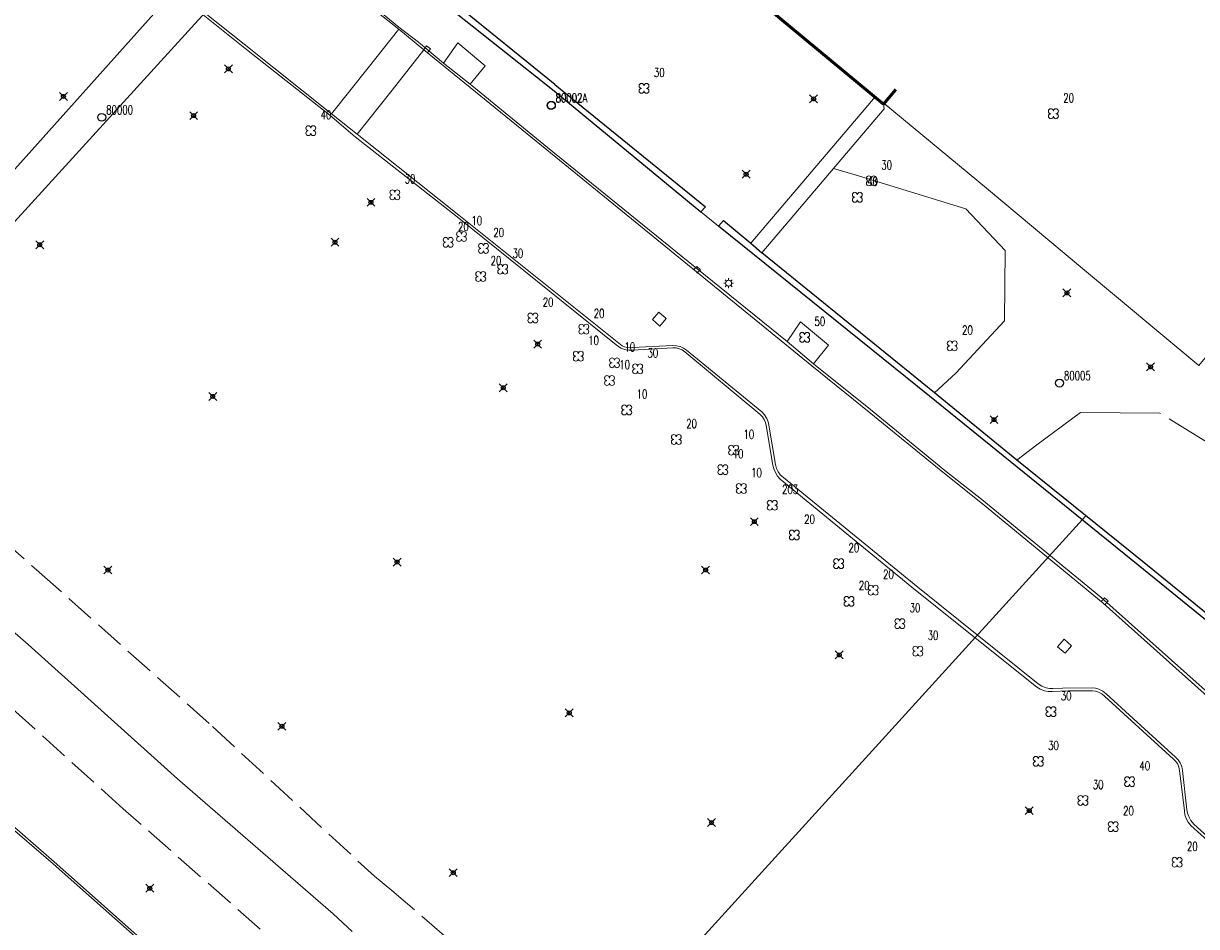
# Model space of a CAD drawing. Header units: metres. Extents: x 113132 to 113925, y 483082 to 483769.
# Tile 43 of 54: x 113735 to 113794, y 483238 to 483284. Entities that reach past the tile are written whole.
import ezdxf

# ---------------------------------------------------------------- set-up
doc = ezdxf.new("R2010")
doc.units = ezdxf.units.M
doc.header["$PDMODE"] = 35
doc.header["$PDSIZE"] = 0.2
doc.linetypes.add('ONVERHARD', pattern=[6.5, 6, -0.5])
doc.linetypes.add('TALUDLIJN', pattern=[2, 1.5, -0.5])
for name, color, linetype in [('$detailpunten', 4, 'CONTINUOUS'), ('M01_Verzgrslgpnt', 7, 'CONTINUOUS'), ('profiellijn_50m', 6, 'CONTINUOUS')]:
    doc.layers.add(name, color=color, linetype=linetype)
for name, color, linetype, lineweight in [('ASSL_as_sloot', 4, 'CONTINUOUS', 18), ('BOOM_boom', 7, 'CONTINUOUS', 18), ('GHGB_gevel_hoofdgebouw', 1, 'CONTINUOUS', 50), ('HEKW_hek_hekwerk', 3, 'RASTERHEK', 18), ('KKLI_kant_klinkers', 7, 'CONTINUOUS', 18), ('KMUU_muur_kant', 1, 'CONTINUOUS', 25), ('KONV_kant_onverhard', 3, 'ONVERHARD', 18), ('KOVM_kant_overig_materiaal', 6, 'CONTINUOUS', 18), ('KTEG_kant_tegels', 7, 'CONTINUOUS', 18), ('LNTP_lantaarnpaal', 7, 'CONTINUOUS', 18), ('RPGE_rioolput_gemengd', 7, 'CONTINUOUS', 18), ('TALH_talud_hoog', 32, 'TALUDLIJN', 18), ('TKLK_trottoirkolk', 7, 'CONTINUOUS', 18)]:
    doc.layers.add(name, color=color, linetype=linetype, lineweight=lineweight)
doc.layers.add('Defpoints2', color=11, linetype='CONTINUOUS', lineweight=18, plot=False)
doc.styles.add('Romans', font='romans.shx', dxfattribs={"width": 0.7, "height": 2})
doc.linetypes.add('RASTERHEK', pattern='A,7,-1,[101,fgm.shx,S=0.5,R=0,X=0,Y=0],-2', length=10)

# ---------------------------------------------------------------- blocks, each defined once
blk = doc.blocks.new('mvpnt-flat-504')
at = {"layer": '$detailpunten', "linetype": 'Continuous'}
blk.add_point((0, 0), dxfattribs=at)
blk = doc.blocks.new('mvpnt-flat-529')
at = {"layer": '$detailpunten', "linetype": 'Continuous'}
blk.add_point((0, 0), dxfattribs=at)
blk = doc.blocks.new('mvpnt-flat-531')
at = {"layer": '$detailpunten', "linetype": 'Continuous'}
blk.add_point((0, 0), dxfattribs=at)
blk = doc.blocks.new('mvpnt-flat-532')
at = {"layer": '$detailpunten', "linetype": 'Continuous'}
blk.add_point((0, 0), dxfattribs=at)
blk = doc.blocks.new('mvpnt-flat-533')
at = {"layer": '$detailpunten', "linetype": 'Continuous'}
blk.add_point((0, 0), dxfattribs=at)
blk = doc.blocks.new('mvpnt-flat-534')
at = {"layer": '$detailpunten', "linetype": 'Continuous'}
blk.add_point((0, 0), dxfattribs=at)
blk = doc.blocks.new('mvpnt-flat-535')
at = {"layer": '$detailpunten', "linetype": 'Continuous'}
blk.add_point((0, 0), dxfattribs=at)
blk = doc.blocks.new('mvpnt-flat-536')
at = {"layer": '$detailpunten', "linetype": 'Continuous'}
blk.add_point((0, 0), dxfattribs=at)
blk = doc.blocks.new('mvpnt-flat-537')
at = {"layer": '$detailpunten', "linetype": 'Continuous'}
blk.add_point((0, 0), dxfattribs=at)
blk = doc.blocks.new('mvpnt-flat-538')
at = {"layer": '$detailpunten', "linetype": 'Continuous'}
blk.add_point((0, 0), dxfattribs=at)
blk = doc.blocks.new('mvpnt-flat-539')
at = {"layer": '$detailpunten', "linetype": 'Continuous'}
blk.add_point((0, 0), dxfattribs=at)
blk = doc.blocks.new('mvpnt-flat-540')
at = {"layer": '$detailpunten', "linetype": 'Continuous'}
blk.add_point((0, 0), dxfattribs=at)
blk = doc.blocks.new('mvpnt-flat-541')
at = {"layer": '$detailpunten', "linetype": 'Continuous'}
blk.add_point((0, 0), dxfattribs=at)
blk = doc.blocks.new('mvpnt-flat-542')
at = {"layer": '$detailpunten', "linetype": 'Continuous'}
blk.add_point((0, 0), dxfattribs=at)
blk = doc.blocks.new('mvpnt-flat-544')
at = {"layer": '$detailpunten', "linetype": 'Continuous'}
blk.add_point((0, 0), dxfattribs=at)
blk = doc.blocks.new('mvpnt-flat-545')
at = {"layer": '$detailpunten', "linetype": 'Continuous'}
blk.add_point((0, 0), dxfattribs=at)
blk = doc.blocks.new('mvpnt-flat-546')
at = {"layer": '$detailpunten', "linetype": 'Continuous'}
blk.add_point((0, 0), dxfattribs=at)
blk = doc.blocks.new('mvpnt-flat-636')
at = {"layer": '$detailpunten', "linetype": 'Continuous'}
blk.add_point((0, 0), dxfattribs=at)
blk = doc.blocks.new('mvpnt-flat-637')
at = {"layer": '$detailpunten', "linetype": 'Continuous'}
blk.add_point((0, 0), dxfattribs=at)
blk = doc.blocks.new('mvpnt-flat-638')
at = {"layer": '$detailpunten', "linetype": 'Continuous'}
blk.add_point((0, 0), dxfattribs=at)
blk = doc.blocks.new('mvpnt-flat-662')
at = {"layer": '$detailpunten', "linetype": 'Continuous'}
blk.add_point((0, 0), dxfattribs=at)
blk = doc.blocks.new('mvpnt-flat-663')
at = {"layer": '$detailpunten', "linetype": 'Continuous'}
blk.add_point((0, 0), dxfattribs=at)
blk = doc.blocks.new('mvpnt-flat-674')
at = {"layer": '$detailpunten', "linetype": 'Continuous'}
blk.add_point((0, 0), dxfattribs=at)
blk = doc.blocks.new('mvpnt-flat-675')
at = {"layer": '$detailpunten', "linetype": 'Continuous'}
blk.add_point((0, 0), dxfattribs=at)
blk = doc.blocks.new('mvpnt-flat-676')
at = {"layer": '$detailpunten', "linetype": 'Continuous'}
blk.add_point((0, 0), dxfattribs=at)
blk = doc.blocks.new('BOOM-flat-4')
at = {"layer": 'BOOM_boom'}
for centre, start, end in [((-0.125, 0.125), 0, 270), ((-0.125, -0.125), 90, 0), ((0.125, 0.125), 270, 180), ((0.125, -0.125), 180, 90)]:
    blk.add_arc(centre, 0.125, start, end, dxfattribs=at)
at = {"layer": 'BOOM_boom', "style": 'Romans', "width": 0.7}
for tag, p in [('STAMDIAMETER', (0.5, 0.575)), ('KRUINDIAMETER', (0.5, -0.175)), ('SOORT', (0.5, -0.875))]:
    blk.add_attdef(tag, p, '', height=0.45, dxfattribs=at)
blk = doc.blocks.new('BOOM-flat-60')
at = {"layer": 'BOOM_boom'}
for centre, start, end in [((-0.125, 0.125), 0, 270), ((-0.125, -0.125), 90, 0), ((0.125, 0.125), 270, 180), ((0.125, -0.125), 180, 90)]:
    blk.add_arc(centre, 0.125, start, end, dxfattribs=at)
at = {"layer": 'BOOM_boom', "style": 'Romans', "width": 0.7}
for tag, p in [('STAMDIAMETER', (0.5, 0.575)), ('KRUINDIAMETER', (0.5, -0.175)), ('SOORT', (0.5, -0.875))]:
    blk.add_attdef(tag, p, '', height=0.45, dxfattribs=at)
blk = doc.blocks.new('BOOM-flat-62')
at = {"layer": 'BOOM_boom'}
for centre, start, end in [((-0.125, 0.125), 0, 270), ((-0.125, -0.125), 90, 0), ((0.125, 0.125), 270, 180), ((0.125, -0.125), 180, 90)]:
    blk.add_arc(centre, 0.125, start, end, dxfattribs=at)
at = {"layer": 'BOOM_boom', "style": 'Romans', "width": 0.7}
for tag, p in [('STAMDIAMETER', (0.5, 0.575)), ('KRUINDIAMETER', (0.5, -0.175)), ('SOORT', (0.5, -0.875))]:
    blk.add_attdef(tag, p, '', height=0.45, dxfattribs=at)
blk = doc.blocks.new('BOOM-flat-63')
at = {"layer": 'BOOM_boom'}
for centre, start, end in [((-0.125, 0.125), 0, 270), ((-0.125, -0.125), 90, 0), ((0.125, 0.125), 270, 180), ((0.125, -0.125), 180, 90)]:
    blk.add_arc(centre, 0.125, start, end, dxfattribs=at)
at = {"layer": 'BOOM_boom', "style": 'Romans', "width": 0.7}
for tag, p in [('STAMDIAMETER', (0.5, 0.575)), ('KRUINDIAMETER', (0.5, -0.175)), ('SOORT', (0.5, -0.875))]:
    blk.add_attdef(tag, p, '', height=0.45, dxfattribs=at)
blk = doc.blocks.new('BOOM-flat-64')
at = {"layer": 'BOOM_boom'}
for centre, start, end in [((-0.125, 0.125), 0, 270), ((-0.125, -0.125), 90, 0), ((0.125, 0.125), 270, 180), ((0.125, -0.125), 180, 90)]:
    blk.add_arc(centre, 0.125, start, end, dxfattribs=at)
at = {"layer": 'BOOM_boom', "style": 'Romans', "width": 0.7}
for tag, p in [('STAMDIAMETER', (0.5, 0.575)), ('KRUINDIAMETER', (0.5, -0.175)), ('SOORT', (0.5, -0.875))]:
    blk.add_attdef(tag, p, '', height=0.45, dxfattribs=at)
blk = doc.blocks.new('GPON-flat-10')
at = {"layer": 'M01_Verzgrslgpnt', "color": 7}
blk.add_circle((0, 0), 0.2, dxfattribs=at)
at = {"layer": 'M01_Verzgrslgpnt', "color": 7, "style": 'Romans', "width": 0.7}
for tag, p in [('PNUM', (0.225, 0.15)), ('OMSCHRIJVING', (0.225, -0.5))]:
    blk.add_attdef(tag, p, '', height=0.45, dxfattribs=at)
blk = doc.blocks.new('TKLK-flat-27')
at = {"layer": 'TKLK_trottoirkolk'}
for points in [[(0.068, 0.271), (-0.095, 0.081)], [(0.257, 0.109), (0.068, 0.271)], [(0.095, -0.081), (0.257, 0.109)]]:
    blk.add_lwpolyline(points, dxfattribs=at)
blk = doc.blocks.new('GPON-flat-12')
at = {"layer": 'M01_Verzgrslgpnt', "color": 7}
blk.add_circle((0, 0), 0.2, dxfattribs=at)
at = {"layer": 'M01_Verzgrslgpnt', "color": 7, "style": 'Romans', "width": 0.7}
for tag, p in [('PNUM', (0.225, 0.15)), ('OMSCHRIJVING', (0.225, -0.5))]:
    blk.add_attdef(tag, p, '', height=0.45, dxfattribs=at)
blk = doc.blocks.new('RPGE-flat-5')
at = {"layer": 'RPGE_rioolput_gemengd'}
for points in [[(-0.352, -0.028), (-0.028, 0.352)], [(-0.028, 0.352), (0.352, 0.028)], [(0.352, 0.028), (0.028, -0.352)], [(0.028, -0.352), (-0.352, -0.028)]]:
    blk.add_lwpolyline(points, dxfattribs=at)
blk = doc.blocks.new('BOOM-flat-89')
at = {"layer": 'BOOM_boom'}
for centre, start, end in [((-0.125, 0.125), 0, 270), ((-0.125, -0.125), 90, 0), ((0.125, 0.125), 270, 180), ((0.125, -0.125), 180, 90)]:
    blk.add_arc(centre, 0.125, start, end, dxfattribs=at)
at = {"layer": 'BOOM_boom', "style": 'Romans', "width": 0.7}
for tag, p in [('STAMDIAMETER', (0.5, 0.575)), ('KRUINDIAMETER', (0.5, -0.175)), ('SOORT', (0.5, -0.875))]:
    blk.add_attdef(tag, p, '', height=0.45, dxfattribs=at)
blk = doc.blocks.new('LNTP-flat-25')
at = {"layer": 'LNTP_lantaarnpaal'}
for points in [[(-0.25, 0), (-0.15, 0)], [(-0.177, 0.177), (-0.106, 0.106)], [(0, 0.25), (0, 0.15)], [(0.177, 0.177), (0.106, 0.106)], [(0.25, 0), (0.15, 0)], [(-0.177, -0.177), (-0.106, -0.106)], [(0, -0.25), (0, -0.15)], [(0.177, -0.177), (0.106, -0.106)]]:
    blk.add_lwpolyline(points, dxfattribs=at)
blk.add_circle((0, 0), 0.15, dxfattribs=at)
blk = doc.blocks.new('RPGE-flat-6')
at = {"layer": 'RPGE_rioolput_gemengd'}
for points in [[(-0.353, -0.019), (-0.019, 0.353)], [(-0.019, 0.353), (0.353, 0.019)], [(0.353, 0.019), (0.019, -0.353)], [(0.019, -0.353), (-0.353, -0.019)]]:
    blk.add_lwpolyline(points, dxfattribs=at)
blk = doc.blocks.new('TKLK-flat-28')
at = {"layer": 'TKLK_trottoirkolk'}
for points in [[(0.083, 0.267), (-0.09, 0.086)], [(0.262, 0.094), (0.083, 0.267)], [(0.09, -0.086), (0.262, 0.094)]]:
    blk.add_lwpolyline(points, dxfattribs=at)
blk = doc.blocks.new('BOOM-flat-90')
at = {"layer": 'BOOM_boom'}
for centre, start, end in [((-0.125, 0.125), 0, 270), ((-0.125, -0.125), 90, 0), ((0.125, 0.125), 270, 180), ((0.125, -0.125), 180, 90)]:
    blk.add_arc(centre, 0.125, start, end, dxfattribs=at)
at = {"layer": 'BOOM_boom', "style": 'Romans', "width": 0.7}
for tag, p in [('STAMDIAMETER', (0.5, 0.575)), ('KRUINDIAMETER', (0.5, -0.175)), ('SOORT', (0.5, -0.875))]:
    blk.add_attdef(tag, p, '', height=0.45, dxfattribs=at)
blk = doc.blocks.new('BOOM-flat-106')
at = {"layer": 'BOOM_boom'}
for centre, start, end in [((-0.125, 0.125), 0, 270), ((-0.125, -0.125), 90, 0), ((0.125, 0.125), 270, 180), ((0.125, -0.125), 180, 90)]:
    blk.add_arc(centre, 0.125, start, end, dxfattribs=at)
at = {"layer": 'BOOM_boom', "style": 'Romans', "width": 0.7}
for tag, p in [('STAMDIAMETER', (0.5, 0.575)), ('KRUINDIAMETER', (0.5, -0.175)), ('SOORT', (0.5, -0.875))]:
    blk.add_attdef(tag, p, '', height=0.45, dxfattribs=at)
blk = doc.blocks.new('BOOM-flat-107')
at = {"layer": 'BOOM_boom'}
for centre, start, end in [((-0.125, 0.125), 0, 270), ((-0.125, -0.125), 90, 0), ((0.125, 0.125), 270, 180), ((0.125, -0.125), 180, 90)]:
    blk.add_arc(centre, 0.125, start, end, dxfattribs=at)
at = {"layer": 'BOOM_boom', "style": 'Romans', "width": 0.7}
for tag, p in [('STAMDIAMETER', (0.5, 0.575)), ('KRUINDIAMETER', (0.5, -0.175)), ('SOORT', (0.5, -0.875))]:
    blk.add_attdef(tag, p, '', height=0.45, dxfattribs=at)
blk = doc.blocks.new('BOOM-flat-108')
at = {"layer": 'BOOM_boom'}
for centre, start, end in [((-0.125, 0.125), 0, 270), ((-0.125, -0.125), 90, 0), ((0.125, 0.125), 270, 180), ((0.125, -0.125), 180, 90)]:
    blk.add_arc(centre, 0.125, start, end, dxfattribs=at)
at = {"layer": 'BOOM_boom', "style": 'Romans', "width": 0.7}
for tag, p in [('STAMDIAMETER', (0.5, 0.575)), ('KRUINDIAMETER', (0.5, -0.175)), ('SOORT', (0.5, -0.875))]:
    blk.add_attdef(tag, p, '', height=0.45, dxfattribs=at)
blk = doc.blocks.new('BOOM-flat-109')
at = {"layer": 'BOOM_boom'}
for centre, start, end in [((-0.125, 0.125), 0, 270), ((-0.125, -0.125), 90, 0), ((0.125, 0.125), 270, 180), ((0.125, -0.125), 180, 90)]:
    blk.add_arc(centre, 0.125, start, end, dxfattribs=at)
at = {"layer": 'BOOM_boom', "style": 'Romans', "width": 0.7}
for tag, p in [('STAMDIAMETER', (0.5, 0.575)), ('KRUINDIAMETER', (0.5, -0.175)), ('SOORT', (0.5, -0.875))]:
    blk.add_attdef(tag, p, '', height=0.45, dxfattribs=at)
blk = doc.blocks.new('BOOM-flat-110')
at = {"layer": 'BOOM_boom'}
for centre, start, end in [((-0.125, 0.125), 0, 270), ((-0.125, -0.125), 90, 0), ((0.125, 0.125), 270, 180), ((0.125, -0.125), 180, 90)]:
    blk.add_arc(centre, 0.125, start, end, dxfattribs=at)
at = {"layer": 'BOOM_boom', "style": 'Romans', "width": 0.7}
for tag, p in [('STAMDIAMETER', (0.5, 0.575)), ('KRUINDIAMETER', (0.5, -0.175)), ('SOORT', (0.5, -0.875))]:
    blk.add_attdef(tag, p, '', height=0.45, dxfattribs=at)
blk = doc.blocks.new('BOOM-flat-111')
at = {"layer": 'BOOM_boom'}
for centre, start, end in [((-0.125, 0.125), 0, 270), ((-0.125, -0.125), 90, 0), ((0.125, 0.125), 270, 180), ((0.125, -0.125), 180, 90)]:
    blk.add_arc(centre, 0.125, start, end, dxfattribs=at)
at = {"layer": 'BOOM_boom', "style": 'Romans', "width": 0.7}
for tag, p in [('STAMDIAMETER', (0.5, 0.575)), ('KRUINDIAMETER', (0.5, -0.175)), ('SOORT', (0.5, -0.875))]:
    blk.add_attdef(tag, p, '', height=0.45, dxfattribs=at)
blk = doc.blocks.new('BOOM-flat-112')
at = {"layer": 'BOOM_boom'}
for centre, start, end in [((-0.125, 0.125), 0, 270), ((-0.125, -0.125), 90, 0), ((0.125, 0.125), 270, 180), ((0.125, -0.125), 180, 90)]:
    blk.add_arc(centre, 0.125, start, end, dxfattribs=at)
at = {"layer": 'BOOM_boom', "style": 'Romans', "width": 0.7}
for tag, p in [('STAMDIAMETER', (0.5, 0.575)), ('KRUINDIAMETER', (0.5, -0.175)), ('SOORT', (0.5, -0.875))]:
    blk.add_attdef(tag, p, '', height=0.45, dxfattribs=at)
blk = doc.blocks.new('BOOM-flat-113')
at = {"layer": 'BOOM_boom'}
for centre, start, end in [((-0.125, 0.125), 0, 270), ((-0.125, -0.125), 90, 0), ((0.125, 0.125), 270, 180), ((0.125, -0.125), 180, 90)]:
    blk.add_arc(centre, 0.125, start, end, dxfattribs=at)
at = {"layer": 'BOOM_boom', "style": 'Romans', "width": 0.7}
for tag, p in [('STAMDIAMETER', (0.5, 0.575)), ('KRUINDIAMETER', (0.5, -0.175)), ('SOORT', (0.5, -0.875))]:
    blk.add_attdef(tag, p, '', height=0.45, dxfattribs=at)
blk = doc.blocks.new('BOOM-flat-114')
at = {"layer": 'BOOM_boom'}
for centre, start, end in [((-0.125, 0.125), 0, 270), ((-0.125, -0.125), 90, 0), ((0.125, 0.125), 270, 180), ((0.125, -0.125), 180, 90)]:
    blk.add_arc(centre, 0.125, start, end, dxfattribs=at)
at = {"layer": 'BOOM_boom', "style": 'Romans', "width": 0.7}
for tag, p in [('STAMDIAMETER', (0.5, 0.575)), ('KRUINDIAMETER', (0.5, -0.175)), ('SOORT', (0.5, -0.875))]:
    blk.add_attdef(tag, p, '', height=0.45, dxfattribs=at)
blk = doc.blocks.new('BOOM-flat-115')
at = {"layer": 'BOOM_boom'}
for centre, start, end in [((-0.125, 0.125), 0, 270), ((-0.125, -0.125), 90, 0), ((0.125, 0.125), 270, 180), ((0.125, -0.125), 180, 90)]:
    blk.add_arc(centre, 0.125, start, end, dxfattribs=at)
at = {"layer": 'BOOM_boom', "style": 'Romans', "width": 0.7}
for tag, p in [('STAMDIAMETER', (0.5, 0.575)), ('KRUINDIAMETER', (0.5, -0.175)), ('SOORT', (0.5, -0.875))]:
    blk.add_attdef(tag, p, '', height=0.45, dxfattribs=at)
blk = doc.blocks.new('BOOM-flat-116')
at = {"layer": 'BOOM_boom'}
for centre, start, end in [((-0.125, 0.125), 0, 270), ((-0.125, -0.125), 90, 0), ((0.125, 0.125), 270, 180), ((0.125, -0.125), 180, 90)]:
    blk.add_arc(centre, 0.125, start, end, dxfattribs=at)
at = {"layer": 'BOOM_boom', "style": 'Romans', "width": 0.7}
for tag, p in [('STAMDIAMETER', (0.5, 0.575)), ('KRUINDIAMETER', (0.5, -0.175)), ('SOORT', (0.5, -0.875))]:
    blk.add_attdef(tag, p, '', height=0.45, dxfattribs=at)
blk = doc.blocks.new('BOOM-flat-117')
at = {"layer": 'BOOM_boom'}
for centre, start, end in [((-0.125, 0.125), 0, 270), ((-0.125, -0.125), 90, 0), ((0.125, 0.125), 270, 180), ((0.125, -0.125), 180, 90)]:
    blk.add_arc(centre, 0.125, start, end, dxfattribs=at)
at = {"layer": 'BOOM_boom', "style": 'Romans', "width": 0.7}
for tag, p in [('STAMDIAMETER', (0.5, 0.575)), ('KRUINDIAMETER', (0.5, -0.175)), ('SOORT', (0.5, -0.875))]:
    blk.add_attdef(tag, p, '', height=0.45, dxfattribs=at)
blk = doc.blocks.new('BOOM-flat-118')
at = {"layer": 'BOOM_boom'}
for centre, start, end in [((-0.125, 0.125), 0, 270), ((-0.125, -0.125), 90, 0), ((0.125, 0.125), 270, 180), ((0.125, -0.125), 180, 90)]:
    blk.add_arc(centre, 0.125, start, end, dxfattribs=at)
at = {"layer": 'BOOM_boom', "style": 'Romans', "width": 0.7}
for tag, p in [('STAMDIAMETER', (0.5, 0.575)), ('KRUINDIAMETER', (0.5, -0.175)), ('SOORT', (0.5, -0.875))]:
    blk.add_attdef(tag, p, '', height=0.45, dxfattribs=at)
blk = doc.blocks.new('BOOM-flat-119')
at = {"layer": 'BOOM_boom'}
for centre, start, end in [((-0.125, 0.125), 0, 270), ((-0.125, -0.125), 90, 0), ((0.125, 0.125), 270, 180), ((0.125, -0.125), 180, 90)]:
    blk.add_arc(centre, 0.125, start, end, dxfattribs=at)
at = {"layer": 'BOOM_boom', "style": 'Romans', "width": 0.7}
for tag, p in [('STAMDIAMETER', (0.5, 0.575)), ('KRUINDIAMETER', (0.5, -0.175)), ('SOORT', (0.5, -0.875))]:
    blk.add_attdef(tag, p, '', height=0.45, dxfattribs=at)
blk = doc.blocks.new('BOOM-flat-120')
at = {"layer": 'BOOM_boom'}
for centre, start, end in [((-0.125, 0.125), 0, 270), ((-0.125, -0.125), 90, 0), ((0.125, 0.125), 270, 180), ((0.125, -0.125), 180, 90)]:
    blk.add_arc(centre, 0.125, start, end, dxfattribs=at)
at = {"layer": 'BOOM_boom', "style": 'Romans', "width": 0.7}
for tag, p in [('STAMDIAMETER', (0.5, 0.575)), ('KRUINDIAMETER', (0.5, -0.175)), ('SOORT', (0.5, -0.875))]:
    blk.add_attdef(tag, p, '', height=0.45, dxfattribs=at)
blk = doc.blocks.new('BOOM-flat-121')
at = {"layer": 'BOOM_boom'}
for centre, start, end in [((-0.125, 0.125), 0, 270), ((-0.125, -0.125), 90, 0), ((0.125, 0.125), 270, 180), ((0.125, -0.125), 180, 90)]:
    blk.add_arc(centre, 0.125, start, end, dxfattribs=at)
at = {"layer": 'BOOM_boom', "style": 'Romans', "width": 0.7}
for tag, p in [('STAMDIAMETER', (0.5, 0.575)), ('KRUINDIAMETER', (0.5, -0.175)), ('SOORT', (0.5, -0.875))]:
    blk.add_attdef(tag, p, '', height=0.45, dxfattribs=at)
blk = doc.blocks.new('BOOM-flat-122')
at = {"layer": 'BOOM_boom'}
for centre, start, end in [((-0.125, 0.125), 0, 270), ((-0.125, -0.125), 90, 0), ((0.125, 0.125), 270, 180), ((0.125, -0.125), 180, 90)]:
    blk.add_arc(centre, 0.125, start, end, dxfattribs=at)
at = {"layer": 'BOOM_boom', "style": 'Romans', "width": 0.7}
for tag, p in [('STAMDIAMETER', (0.5, 0.575)), ('KRUINDIAMETER', (0.5, -0.175)), ('SOORT', (0.5, -0.875))]:
    blk.add_attdef(tag, p, '', height=0.45, dxfattribs=at)
blk = doc.blocks.new('GPON-flat-15')
at = {"layer": 'M01_Verzgrslgpnt', "color": 7}
blk.add_circle((0, 0), 0.2, dxfattribs=at)
at = {"layer": 'M01_Verzgrslgpnt', "color": 7, "style": 'Romans', "width": 0.7}
for tag, p in [('PNUM', (0.225, 0.15)), ('OMSCHRIJVING', (0.225, -0.5))]:
    blk.add_attdef(tag, p, '', height=0.45, dxfattribs=at)
blk = doc.blocks.new('GPON-flat-16')
at = {"layer": 'M01_Verzgrslgpnt', "color": 7}
blk.add_circle((0, 0), 0.2, dxfattribs=at)
at = {"layer": 'M01_Verzgrslgpnt', "color": 7, "style": 'Romans', "width": 0.7}
for tag, p in [('PNUM', (0.225, 0.15)), ('OMSCHRIJVING', (0.225, -0.5))]:
    blk.add_attdef(tag, p, '', height=0.45, dxfattribs=at)
blk = doc.blocks.new('TKLK-flat-29')
at = {"layer": 'TKLK_trottoirkolk'}
for points in [[(0.047, 0.275), (-0.101, 0.074)], [(0.248, 0.128), (0.047, 0.275)], [(0.1, -0.074), (0.248, 0.128)]]:
    blk.add_lwpolyline(points, dxfattribs=at)
blk = doc.blocks.new('BOOM-flat-123')
at = {"layer": 'BOOM_boom'}
for centre, start, end in [((-0.125, 0.125), 0, 270), ((-0.125, -0.125), 90, 0), ((0.125, 0.125), 270, 180), ((0.125, -0.125), 180, 90)]:
    blk.add_arc(centre, 0.125, start, end, dxfattribs=at)
at = {"layer": 'BOOM_boom', "style": 'Romans', "width": 0.7}
for tag, p in [('STAMDIAMETER', (0.5, 0.575)), ('KRUINDIAMETER', (0.5, -0.175)), ('SOORT', (0.5, -0.875))]:
    blk.add_attdef(tag, p, '', height=0.45, dxfattribs=at)
blk = doc.blocks.new('BOOM-flat-124')
at = {"layer": 'BOOM_boom'}
for centre, start, end in [((-0.125, 0.125), 0, 270), ((-0.125, -0.125), 90, 0), ((0.125, 0.125), 270, 180), ((0.125, -0.125), 180, 90)]:
    blk.add_arc(centre, 0.125, start, end, dxfattribs=at)
at = {"layer": 'BOOM_boom', "style": 'Romans', "width": 0.7}
for tag, p in [('STAMDIAMETER', (0.5, 0.575)), ('KRUINDIAMETER', (0.5, -0.175)), ('SOORT', (0.5, -0.875))]:
    blk.add_attdef(tag, p, '', height=0.45, dxfattribs=at)
blk = doc.blocks.new('BOOM-flat-125')
at = {"layer": 'BOOM_boom'}
for centre, start, end in [((-0.125, 0.125), 0, 270), ((-0.125, -0.125), 90, 0), ((0.125, 0.125), 270, 180), ((0.125, -0.125), 180, 90)]:
    blk.add_arc(centre, 0.125, start, end, dxfattribs=at)
at = {"layer": 'BOOM_boom', "style": 'Romans', "width": 0.7}
for tag, p in [('STAMDIAMETER', (0.5, 0.575)), ('KRUINDIAMETER', (0.5, -0.175)), ('SOORT', (0.5, -0.875))]:
    blk.add_attdef(tag, p, '', height=0.45, dxfattribs=at)
blk = doc.blocks.new('BOOM-flat-126')
at = {"layer": 'BOOM_boom'}
for centre, start, end in [((-0.125, 0.125), 0, 270), ((-0.125, -0.125), 90, 0), ((0.125, 0.125), 270, 180), ((0.125, -0.125), 180, 90)]:
    blk.add_arc(centre, 0.125, start, end, dxfattribs=at)
at = {"layer": 'BOOM_boom', "style": 'Romans', "width": 0.7}
for tag, p in [('STAMDIAMETER', (0.5, 0.575)), ('KRUINDIAMETER', (0.5, -0.175)), ('SOORT', (0.5, -0.875))]:
    blk.add_attdef(tag, p, '', height=0.45, dxfattribs=at)
blk = doc.blocks.new('BOOM-flat-127')
at = {"layer": 'BOOM_boom'}
for centre, start, end in [((-0.125, 0.125), 0, 270), ((-0.125, -0.125), 90, 0), ((0.125, 0.125), 270, 180), ((0.125, -0.125), 180, 90)]:
    blk.add_arc(centre, 0.125, start, end, dxfattribs=at)
at = {"layer": 'BOOM_boom', "style": 'Romans', "width": 0.7}
for tag, p in [('STAMDIAMETER', (0.5, 0.575)), ('KRUINDIAMETER', (0.5, -0.175)), ('SOORT', (0.5, -0.875))]:
    blk.add_attdef(tag, p, '', height=0.45, dxfattribs=at)
blk = doc.blocks.new('BOOM-flat-128')
at = {"layer": 'BOOM_boom'}
for centre, start, end in [((-0.125, 0.125), 0, 270), ((-0.125, -0.125), 90, 0), ((0.125, 0.125), 270, 180), ((0.125, -0.125), 180, 90)]:
    blk.add_arc(centre, 0.125, start, end, dxfattribs=at)
at = {"layer": 'BOOM_boom', "style": 'Romans', "width": 0.7}
for tag, p in [('STAMDIAMETER', (0.5, 0.575)), ('KRUINDIAMETER', (0.5, -0.175)), ('SOORT', (0.5, -0.875))]:
    blk.add_attdef(tag, p, '', height=0.45, dxfattribs=at)
blk = doc.blocks.new('BOOM-flat-129')
at = {"layer": 'BOOM_boom'}
for centre, start, end in [((-0.125, 0.125), 0, 270), ((-0.125, -0.125), 90, 0), ((0.125, 0.125), 270, 180), ((0.125, -0.125), 180, 90)]:
    blk.add_arc(centre, 0.125, start, end, dxfattribs=at)
at = {"layer": 'BOOM_boom', "style": 'Romans', "width": 0.7}
for tag, p in [('STAMDIAMETER', (0.5, 0.575)), ('KRUINDIAMETER', (0.5, -0.175)), ('SOORT', (0.5, -0.875))]:
    blk.add_attdef(tag, p, '', height=0.45, dxfattribs=at)
blk = doc.blocks.new('BOOM-flat-130')
at = {"layer": 'BOOM_boom'}
for centre, start, end in [((-0.125, 0.125), 0, 270), ((-0.125, -0.125), 90, 0), ((0.125, 0.125), 270, 180), ((0.125, -0.125), 180, 90)]:
    blk.add_arc(centre, 0.125, start, end, dxfattribs=at)
at = {"layer": 'BOOM_boom', "style": 'Romans', "width": 0.7}
for tag, p in [('STAMDIAMETER', (0.5, 0.575)), ('KRUINDIAMETER', (0.5, -0.175)), ('SOORT', (0.5, -0.875))]:
    blk.add_attdef(tag, p, '', height=0.45, dxfattribs=at)
blk = doc.blocks.new('BOOM-flat-131')
at = {"layer": 'BOOM_boom'}
for centre, start, end in [((-0.125, 0.125), 0, 270), ((-0.125, -0.125), 90, 0), ((0.125, 0.125), 270, 180), ((0.125, -0.125), 180, 90)]:
    blk.add_arc(centre, 0.125, start, end, dxfattribs=at)
at = {"layer": 'BOOM_boom', "style": 'Romans', "width": 0.7}
for tag, p in [('STAMDIAMETER', (0.5, 0.575)), ('KRUINDIAMETER', (0.5, -0.175)), ('SOORT', (0.5, -0.875))]:
    blk.add_attdef(tag, p, '', height=0.45, dxfattribs=at)
blk = doc.blocks.new('BOOM-flat-132')
at = {"layer": 'BOOM_boom'}
for centre, start, end in [((-0.125, 0.125), 0, 270), ((-0.125, -0.125), 90, 0), ((0.125, 0.125), 270, 180), ((0.125, -0.125), 180, 90)]:
    blk.add_arc(centre, 0.125, start, end, dxfattribs=at)
at = {"layer": 'BOOM_boom', "style": 'Romans', "width": 0.7}
for tag, p in [('STAMDIAMETER', (0.5, 0.575)), ('KRUINDIAMETER', (0.5, -0.175)), ('SOORT', (0.5, -0.875))]:
    blk.add_attdef(tag, p, '', height=0.45, dxfattribs=at)
blk = doc.blocks.new('BOOM-flat-133')
at = {"layer": 'BOOM_boom'}
for centre, start, end in [((-0.125, 0.125), 0, 270), ((-0.125, -0.125), 90, 0), ((0.125, 0.125), 270, 180), ((0.125, -0.125), 180, 90)]:
    blk.add_arc(centre, 0.125, start, end, dxfattribs=at)
at = {"layer": 'BOOM_boom', "style": 'Romans', "width": 0.7}
for tag, p in [('STAMDIAMETER', (0.5, 0.575)), ('KRUINDIAMETER', (0.5, -0.175)), ('SOORT', (0.5, -0.875))]:
    blk.add_attdef(tag, p, '', height=0.45, dxfattribs=at)
blk = doc.blocks.new('BOOM-flat-257')
at = {"layer": 'BOOM_boom'}
for centre, start, end in [((-0.125, 0.125), 0, 270), ((-0.125, -0.125), 90, 0), ((0.125, 0.125), 270, 180), ((0.125, -0.125), 180, 90)]:
    blk.add_arc(centre, 0.125, start, end, dxfattribs=at)
at = {"layer": 'BOOM_boom', "style": 'Romans', "width": 0.7}
for tag, p in [('STAMDIAMETER', (0.5, 0.575)), ('KRUINDIAMETER', (0.5, -0.175)), ('SOORT', (0.5, -0.875))]:
    blk.add_attdef(tag, p, '', height=0.45, dxfattribs=at)
blk = doc.blocks.new('BOOM-flat-258')
at = {"layer": 'BOOM_boom'}
for centre, start, end in [((-0.125, 0.125), 0, 270), ((-0.125, -0.125), 90, 0), ((0.125, 0.125), 270, 180), ((0.125, -0.125), 180, 90)]:
    blk.add_arc(centre, 0.125, start, end, dxfattribs=at)
at = {"layer": 'BOOM_boom', "style": 'Romans', "width": 0.7}
for tag, p in [('STAMDIAMETER', (0.5, 0.575)), ('KRUINDIAMETER', (0.5, -0.175)), ('SOORT', (0.5, -0.875))]:
    blk.add_attdef(tag, p, '', height=0.45, dxfattribs=at)

msp = doc.modelspace()

# ---------------------------------------------------------------- linework, layer by layer
at = {"layer": 'ASSL_as_sloot'}
msp.add_polyline3d([(113726.834, 483259.374, 0), (113734.806, 483252.457, 0), (113742.34, 483245.671, 0), (113750.198, 483238.86, 0), (113751.158, 483237.976, 0)], dxfattribs=at)
at = {"layer": 'Defpoints2'}
for points in [[(113771.298, 483272.713, 0), (113777.38, 483279.872, 0), (113777.556, 483280.079, 0)], [(113771.849, 483272.228, 0), (113778.02, 483279.493, 0), (113777.987, 483279.721, 0)]]:
    msp.add_polyline3d(points, dxfattribs=at)
at = {"layer": 'GHGB_gevel_hoofdgebouw'}
for points in [[(113768.732, 483287.421), (113777.987, 483279.721)], [(113777.987, 483279.721), (113778.61, 483280.469)]]:
    msp.add_lwpolyline(points, dxfattribs=at)
at = {"layer": 'HEKW_hek_hekwerk'}
msp.add_lwpolyline([(113778.015, 483279.754), (113783.191, 483275.486)], dxfattribs=at)
for points in [[(113723.668, 483264.769, 0), (113741.427, 483284.61, 0), (113719.834, 483303.685, 0), (113712.638, 483310.022, 0), (113711.054, 483311.011, 0), (113710.066, 483312.211, 0), (113706.177, 483315.734, 0)], [(113803.165, 483277.62, 0), (113798.7, 483272.3, 0), (113793.902, 483266.539, 0), (113787.928, 483271.515, 0), (113783.191, 483275.486, 0)]]:
    msp.add_polyline3d(points, dxfattribs=at)
at = {"layer": 'KKLI_kant_klinkers'}
for points in [[(113750.112, 483279.232, 0), (113745.714, 483282.76, 0), (113741.36, 483286.223, 0), (113737.162, 483289.549, 0), (113736.155, 483290.342, 0), (113728.149, 483297.047, 0), (113724.789, 483299.877, 0), (113716.774, 483306.974, 0), (113713.781, 483309.642, 0)], [(113751.616, 483285.023, 0), (113753.51, 483283.512, 0), (113754.779, 483282.462, 0), (113760.982, 483277.413, 0), (113774.369, 483266.519, 0), (113777.262, 483264.176, 0), (113780.984, 483261.149, 0), (113782.981, 483259.547, 0)], [(113753.51, 483283.512, 0), (113751.961, 483281.557, 0), (113750.112, 483279.232, 0), (113751.406, 483278.207, 0), (113756.545, 483274.13, 0), (113764.794, 483267.529, 0), (113764.909, 483267.48, 0), (113765.03, 483267.447, 0), (113765.173, 483267.433, 0), (113765.316, 483267.442, 0), (113767.35, 483267.541, 0), (113767.542, 483267.536, 0), (113767.729, 483267.493, 0), (113767.897, 483267.418, 0), (113768.048, 483267.314, 0), (113771.843, 483264.197, 0), (113771.986, 483264.038, 0), (113772.098, 483263.856, 0), (113772.162, 483263.694, 0), (113772.201, 483263.523, 0), (113772.538, 483261.531, 0), (113772.588, 483261.343, 0), (113772.672, 483261.167, 0), (113772.791, 483261.008, 0), (113772.939, 483260.875, 0), (113779.714, 483255.351, 0), (113785.792, 483250.474, 0), (113785.985, 483250.353, 0), (113786.197, 483250.271, 0), (113786.362, 483250.237, 0), (113786.53, 483250.226, 0)], [(113754.779, 483282.462, 0), (113753.178, 483280.429, 0), (113751.406, 483278.207, 0)], [(113782.981, 483259.547, 0), (113789.072, 483254.544, 0), (113797.521, 483246.989, 0), (113802.345, 483242.64, 0), (113802.814, 483242.372, 0), (113803.32, 483242.181, 0), (113803.85, 483242.073, 0), (113804.356, 483242.05, 0), (113804.86, 483242.102, 0), (113805.35, 483242.229, 0), (113805.7, 483242.392, 0), (113806.034, 483242.584, 0), (113806.321, 483242.779, 0), (113806.592, 483242.995, 0), (113808.365, 483244.956, 0)], [(113798.754, 483238.777, 0), (113793.654, 483243.385, 0), (113793.51, 483243.571, 0), (113793.397, 483243.777, 0), (113793.337, 483243.938, 0), (113793.296, 483244.106, 0), (113793.081, 483246.089, 0), (113793.048, 483246.291, 0), (113792.971, 483246.482, 0), (113792.865, 483246.637, 0), (113792.729, 483246.768, 0), (113789.226, 483249.961, 0), (113789.054, 483250.101, 0), (113788.856, 483250.202, 0), (113788.7, 483250.248, 0), (113788.539, 483250.271, 0), (113787.029, 483250.245, 0), (113786.53, 483250.226, 0)], [(113729.182, 483242.52, 0), (113733.526, 483243.576, 0), (113736.071, 483241.377, 0), (113737.405, 483240.188, 0)], [(113737.405, 483240.188, 0), (113745.653, 483232.888, 0), (113754.761, 483225.023, 0), (113749.386, 483223.51, 0), (113751.423, 483221.697, 0), (113756.533, 483223.294, 0), (113757.264, 483222.672, 0), (113761.806, 483218.622, 0), (113762.56, 483218.088, 0), (113767.235, 483213.932, 0), (113775.43, 483206.691, 0), (113776.651, 483205.612, 0), (113775.575, 483205.238, 0), (113771.665, 483203.876, 0), (113771.534, 483203.799, 0)]]:
    msp.add_polyline3d(points, dxfattribs=at)
at = {"layer": 'KMUU_muur_kant'}
for points in [[(113777.416, 483310.165, 0), (113777.111, 483310.453, 0), (113771.697, 483304.865, 0), (113762.78, 483295.683, 0), (113755.161, 483287.877, 0), (113755.398, 483285.605, 0), (113755.431, 483285.107, 0), (113761.355, 483280.393, 0)], [(113761.392, 483280.72, 0), (113756.354, 483284.784, 0), (113755.665, 483285.324, 0), (113755.452, 483287.762, 0), (113777.416, 483310.165, 0)], [(113761.392, 483280.72, 0), (113769.003, 483274.551, 0)], [(113761.355, 483280.393, 0), (113768.76, 483274.292, 0), (113769.003, 483274.551, 0)], [(113799.788, 483249.568, 0), (113799.618, 483249.342, 0), (113790.841, 483256.46, 0), (113780.309, 483264.98, 0), (113769.665, 483273.567, 0), (113769.911, 483273.848, 0), (113771.298, 483272.713, 0), (113771.849, 483272.228, 0)], [(113799.788, 483249.568, 0), (113791.044, 483256.655, 0), (113784.726, 483261.756, 0), (113780.56, 483265.157, 0), (113771.849, 483272.228, 0)]]:
    msp.add_polyline3d(points, dxfattribs=at)
at = {"layer": 'KONV_kant_onverhard'}
for points in [[(113781.641, 483266.143, 0), (113784.1, 483268.794, 0), (113784.124, 483272.332, 0), (113782.142, 483274.444, 0), (113776.552, 483276.152, 0), (113775.464, 483276.484, 0)], [(113812.15, 483264.416, 0), (113808.037, 483267.986, 0), (113803.558, 483267.488, 0), (113798.963, 483264.049, 0), (113797.505, 483260.686, 0), (113791.932, 483264.136, 0), (113787.927, 483264.165, 0), (113785.728, 483262.539, 0)], [(113780.56, 483265.157, 0), (113781.641, 483266.143, 0)], [(113784.726, 483261.756, 0), (113785.728, 483262.539, 0)]]:
    msp.add_polyline3d(points, dxfattribs=at)
at = {"layer": 'KOVM_kant_overig_materiaal'}
for points in [[(113750.029, 483279.174, 0), (113745.833, 483282.492, 0), (113741.283, 483286.131, 0), (113735.767, 483290.409, 0), (113728.031, 483296.933, 0), (113724.846, 483299.613, 0), (113716.694, 483306.838, 0), (113713.695, 483309.511, 0)], [(113751.715, 483285.109, 0), (113753.521, 483283.614, 0), (113754.516, 483282.847, 0), (113755.771, 483281.803, 0), (113757.123, 483280.731, 0), (113761.017, 483277.543, 0), (113768.131, 483271.79, 0), (113773.116, 483267.74, 0), (113774.452, 483266.627, 0), (113777.328, 483264.314, 0), (113781.088, 483261.244, 0), (113782.961, 483259.781, 0)], [(113786.507, 483250.074, 0), (113786.307, 483250.081, 0), (113786.112, 483250.118, 0), (113785.903, 483250.197, 0), (113785.712, 483250.311, 0), (113779.604, 483255.202, 0), (113772.779, 483260.807, 0), (113772.644, 483260.958, 0), (113772.535, 483261.128, 0), (113772.453, 483261.315, 0), (113772.403, 483261.514, 0), (113772.063, 483263.506, 0), (113772.03, 483263.662, 0), (113771.969, 483263.81, 0), (113771.873, 483263.953, 0), (113771.75, 483264.073, 0), (113767.955, 483267.23, 0), (113767.82, 483267.319, 0), (113767.672, 483267.383, 0), (113767.512, 483267.421, 0), (113767.347, 483267.43, 0), (113765.312, 483267.315, 0), (113765.144, 483267.306, 0), (113764.977, 483267.325, 0), (113764.721, 483267.415, 0), (113764.499, 483267.571, 0), (113756.462, 483274.034, 0), (113751.319, 483278.081, 0), (113750.029, 483279.174, 0)], [(113737.446, 483240.3, 0), (113736.122, 483241.481, 0), (113733.59, 483243.697, 0), (113728.349, 483242.43, 0), (113726.778, 483243.834, 0), (113731.325, 483244.978, 0), (113731.959, 483245.137, 0), (113731.685, 483245.38, 0), (113725.019, 483251.299, 0), (113717.784, 483257.645, 0), (113710.46, 483264.105, 0), (113704.805, 483263.09, 0), (113702.857, 483264.851, 0), (113707.107, 483265.922, 0), (113708.163, 483266.188, 0), (113707.849, 483266.459, 0), (113705.044, 483268.873, 0), (113697.546, 483275.48, 0)], [(113782.961, 483259.781, 0), (113788.964, 483254.842, 0), (113797.64, 483247.096, 0), (113802.427, 483242.759, 0), (113802.863, 483242.513, 0), (113803.331, 483242.336, 0), (113803.82, 483242.232, 0), (113804.319, 483242.203, 0), (113804.817, 483242.25, 0), (113805.303, 483242.371, 0), (113805.176, 483242.627, 0), (113806.254, 483243.294, 0), (113806.317, 483243.351, 0), (113806.488, 483243.093, 0), (113808.156, 483244.928, 0), (113804.449, 483248.259, 0), (113808.54, 483252.795, 0), (113814.658, 483259.517, 0), (113814.771, 483259.622, 0), (113818.708, 483256.025, 0)], [(113798.68, 483238.67, 0), (113793.506, 483243.319, 0), (113793.37, 483243.484, 0), (113793.268, 483243.672, 0), (113793.205, 483243.865, 0), (113793.178, 483244.065, 0), (113792.936, 483246.09, 0), (113792.906, 483246.258, 0), (113792.842, 483246.417, 0), (113792.752, 483246.549, 0), (113792.638, 483246.661, 0), (113789.146, 483249.846, 0), (113789.008, 483249.961, 0), (113788.851, 483250.047, 0), (113788.7, 483250.096, 0), (113788.543, 483250.118, 0), (113787.327, 483250.114, 0), (113786.507, 483250.074, 0)], [(113757.264, 483222.672, 0), (113757.318, 483222.763, 0), (113757.161, 483222.921, 0), (113756.599, 483223.426, 0), (113751.554, 483221.845, 0), (113749.623, 483223.471, 0), (113754.899, 483224.999, 0), (113745.714, 483232.976, 0), (113737.446, 483240.3, 0)]]:
    msp.add_polyline3d(points, dxfattribs=at)
at = {"layer": 'KTEG_kant_tegels'}
for points in [[(113755.771, 483281.803, 0), (113756.492, 483282.822, 0), (113757.876, 483281.665, 0), (113757.123, 483280.731, 0)], [(113769.665, 483273.567, 0), (113768.76, 483274.292, 0)], [(113773.116, 483267.74, 0), (113773.797, 483268.743, 0), (113775.212, 483267.57, 0), (113774.452, 483266.627, 0)]]:
    msp.add_polyline3d(points, dxfattribs=at)
at = {"layer": 'profiellijn_50m'}
for p, q in [((113752.481, 483293.968), (113697.321, 483233.399)), ((113788.21, 483258.943), (113735.18, 483200.713))]:
    msp.add_line(p, q, dxfattribs=at)
at = {"layer": 'TALH_talud_hoog'}
for points in [[(113728.967, 483261.737, 0), (113735.358, 483256.107, 0), (113744.111, 483248.313, 0), (113752.281, 483240.764, 0), (113753.164, 483240.043, 0)], [(113748.016, 483236.77, 0), (113739.607, 483244.164, 0), (113731.221, 483251.717, 0), (113724.759, 483257.371, 0)], [(113753.164, 483240.043, 0), (113760.748, 483233.507, 0), (113769.825, 483225.748, 0), (113774.897, 483221.304, 0), (113781.723, 483217.212, 0), (113790.941, 483214.461, 0), (113800.972, 483214.36, 0), (113803.132, 483213.631, 0), (113803.926, 483211.738, 0), (113802.929, 483209.509, 0), (113800.508, 483207.656, 0), (113796.478, 483207.559, 0), (113789.642, 483208.392, 0), (113778.629, 483211.949, 0)]]:
    msp.add_polyline3d(points, dxfattribs=at)

# ---------------------------------------------------------------- block references
at = {"layer": 'Defpoints2'}
for name, p in [('TKLK-flat-29', (113754.873, 483282.393)), ('mvpnt-flat-542', (113744.914, 483281.509)), ('mvpnt-flat-504', (113736.584, 483280.118)), ('mvpnt-flat-663', (113774.455, 483279.992)), ('mvpnt-flat-541', (113743.157, 483279.147)), ('mvpnt-flat-662', (113771.053, 483276.188)), ('mvpnt-flat-540', (113752.111, 483274.772)), ('mvpnt-flat-531', (113735.386, 483272.628)), ('mvpnt-flat-539', (113750.293, 483272.76)), ('TKLK-flat-28', (113768.479, 483271.274)), ('LNTP-flat-25', (113770.169, 483270.689)), ('mvpnt-flat-675', (113787.246, 483270.202)), ('RPGE-flat-6', (113766.67, 483268.882)), ('mvpnt-flat-538', (113760.529, 483267.614)), ('mvpnt-flat-676', (113791.473, 483266.466)), ('mvpnt-flat-537', (113758.789, 483265.41)), ('mvpnt-flat-532', (113744.122, 483264.972)), ('mvpnt-flat-674', (113783.567, 483263.803)), ('mvpnt-flat-536', (113771.467, 483258.653)), ('mvpnt-flat-544', (113738.83, 483256.213)), ('mvpnt-flat-533', (113753.431, 483256.616)), ('mvpnt-flat-535', (113769.005, 483256.214)), ('TKLK-flat-27', (113789.072, 483254.544)), ('RPGE-flat-5', (113787.132, 483252.366)), ('mvpnt-flat-637', (113775.752, 483251.931)), ('mvpnt-flat-534', (113762.124, 483249.002)), ('mvpnt-flat-545', (113747.615, 483248.325)), ('mvpnt-flat-638', (113785.344, 483244.067)), ('mvpnt-flat-636', (113769.304, 483243.469)), ('mvpnt-flat-546', (113756.263, 483240.937)), ('mvpnt-flat-529', (113740.942, 483240.15))]:
    msp.add_blockref(name, p, dxfattribs=at)
for name, p, values in [('BOOM-flat-90', (113765.897, 483280.525), {'STAMDIAMETER': '30'}), ('GPON-flat-16', (113761.205, 483279.661), {'PNUM': '80002'}), ('GPON-flat-12', (113761.219, 483279.669), {'PNUM': '80002A'}), ('BOOM-flat-60', (113786.567, 483279.242), {'STAMDIAMETER': '20'}), ('GPON-flat-15', (113738.519, 483279.062), {'PNUM': '80000'}), ('BOOM-flat-258', (113749.072, 483278.389), {'STAMDIAMETER': '40'}), ('BOOM-flat-62', (113777.378, 483275.856), {'STAMDIAMETER': '30'}), ('BOOM-flat-257', (113753.314, 483275.151), {'STAMDIAMETER': '30'}), ('BOOM-flat-63', (113776.667, 483275.028), {'STAMDIAMETER': '40'}), ('BOOM-flat-133', (113756.007, 483272.753), {'STAMDIAMETER': '20'}), ('BOOM-flat-132', (113756.681, 483273.045), {'STAMDIAMETER': '10'}), ('BOOM-flat-4', (113757.791, 483272.447), {'STAMDIAMETER': '20'}), ('BOOM-flat-130', (113758.76, 483271.398), {'STAMDIAMETER': '30'}), ('BOOM-flat-131', (113757.653, 483271.029), {'STAMDIAMETER': '20'}), ('BOOM-flat-129', (113760.283, 483268.933), {'STAMDIAMETER': '20'}), ('BOOM-flat-128', (113762.858, 483268.367), {'STAMDIAMETER': '20'}), ('BOOM-flat-89', (113774.007, 483267.959), {'STAMDIAMETER': '50'}), ('BOOM-flat-64', (113781.459, 483267.526), {'STAMDIAMETER': '20'}), ('BOOM-flat-127', (113762.58, 483267.004), {'STAMDIAMETER': '10'}), ('BOOM-flat-125', (113764.407, 483266.674), {'STAMDIAMETER': '10'}), ('BOOM-flat-123', (113765.573, 483266.368), {'STAMDIAMETER': '30'}), ('BOOM-flat-126', (113764.152, 483265.777), {'STAMDIAMETER': '10'}), ('GPON-flat-10', (113786.874, 483265.648), {'PNUM': '80005'}), ('BOOM-flat-124', (113765.024, 483264.294), {'STAMDIAMETER': '10'}), ('BOOM-flat-122', (113767.528, 483262.803), {'STAMDIAMETER': '20'}), ('BOOM-flat-121', (113770.42, 483262.263), {'STAMDIAMETER': '10'}), ('BOOM-flat-120', (113769.877, 483261.279), {'STAMDIAMETER': '10'}), ('BOOM-flat-119', (113770.806, 483260.326), {'STAMDIAMETER': '10'}), ('BOOM-flat-118', (113772.372, 483259.483), {'STAMDIAMETER': '203'}), ('BOOM-flat-117', (113773.484, 483257.979), {'STAMDIAMETER': '20'}), ('BOOM-flat-116', (113775.722, 483256.538), {'STAMDIAMETER': '20'}), ('BOOM-flat-114', (113777.469, 483255.195), {'STAMDIAMETER': '20'}), ('BOOM-flat-115', (113776.244, 483254.631), {'STAMDIAMETER': '20'}), ('BOOM-flat-113', (113778.811, 483253.506), {'STAMDIAMETER': '30'}), ('BOOM-flat-112', (113779.72, 483252.116), {'STAMDIAMETER': '30'}), ('BOOM-flat-111', (113786.441, 483249.063), {'STAMDIAMETER': '30'}), ('BOOM-flat-110', (113785.802, 483246.558), {'STAMDIAMETER': '30'}), ('BOOM-flat-108', (113790.412, 483245.532), {'STAMDIAMETER': '40'}), ('BOOM-flat-109', (113788.057, 483244.584), {'STAMDIAMETER': '30'}), ('BOOM-flat-107', (113789.586, 483243.262), {'STAMDIAMETER': '20'}), ('BOOM-flat-106', (113792.812, 483241.465), {'STAMDIAMETER': '20'})]:
    msp.add_blockref(name, p, dxfattribs=at).add_auto_attribs(values)

doc.saveas('drawing.dxf')
